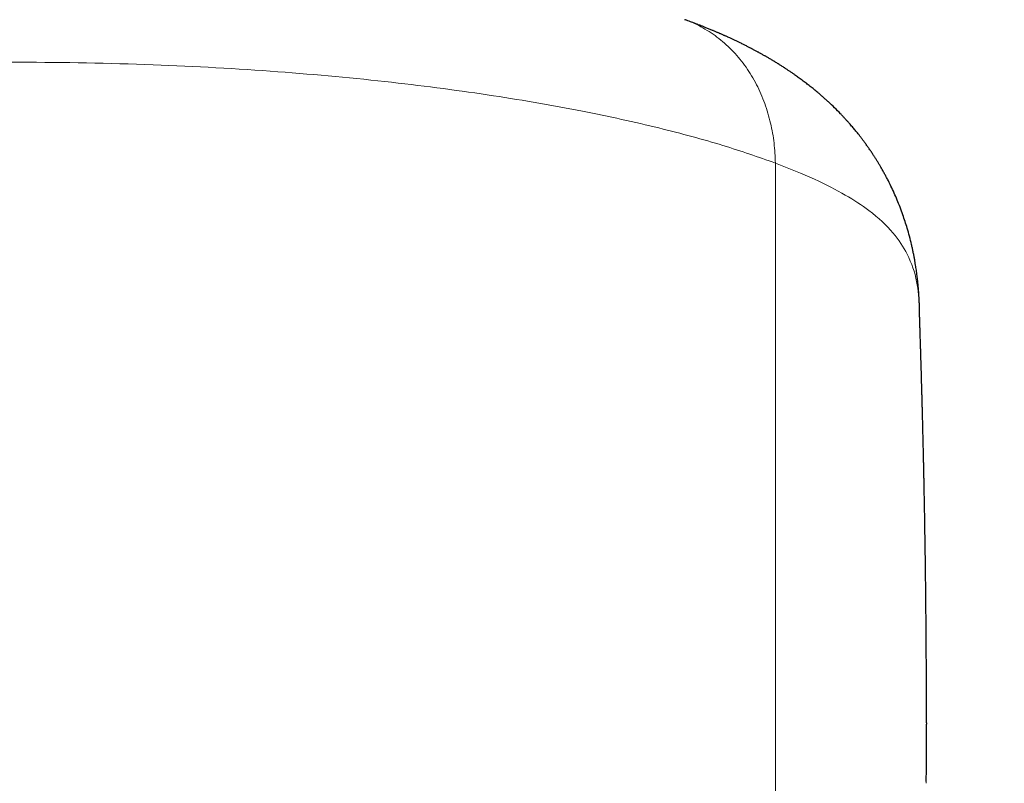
# Model space of a CAD drawing. Header units: millimetres. Extents: x 8 to 757, y 12 to 539.
# Tile 41 of 51: x 392 to 409, y 515 to 528. Entities that reach past the tile are written whole.
import ezdxf

# ---------------------------------------------------------------- set-up
doc = ezdxf.new("R2010")
doc.units = ezdxf.units.MM

msp = doc.modelspace()

# ---------------------------------------------------------------- linework, layer by layer
at = {"color": 252, "linetype": 'Continuous', "lineweight": 0}
for p, q in [((404.689, 507.016), (404.689, 525.459)), ((407.224, 516.042), (407.223, 515.052)), ((407.225, 515.293), (407.225, 515.402)), ((407.223, 515.052), (407.223, 515.082))]:
    msp.add_line(p, q, dxfattribs=at)
at = {"color": 7, "linetype": 'Continuous', "lineweight": 30}
for p, q in [((407.109, 522.994), (407.109, 523.03)), ((407.224, 516.065), (407.224, 516.042)), ((407.223, 515.082), (407.225, 515.293))]:
    msp.add_line(p, q, dxfattribs=at)
at = {"color": 252, "linetype": 'Continuous', "lineweight": 0}
for points, knots in [([(410.817, 529.587), (410.847, 529.484), (410.908, 529.277), (410.997, 528.965), (411.086, 528.651), (411.175, 528.333), (411.263, 528.011), (411.349, 527.689), (411.436, 527.358), (411.523, 527.02), (411.609, 526.674), (411.693, 526.33), (411.773, 525.988), (411.851, 525.642), (411.926, 525.294), (411.999, 524.942), (412.067, 524.594), (412.131, 524.247), (412.19, 523.903), (412.243, 523.568), (412.29, 523.241), (412.331, 522.923), (412.368, 522.607), (412.398, 522.292), (412.424, 521.974), (412.443, 521.653), (412.456, 521.329), (412.461, 521.009), (412.459, 520.692), (412.449, 520.38), (412.43, 520.078), (412.405, 519.787), (412.372, 519.506), (412.331, 519.23), (412.282, 518.958), (412.223, 518.685), (412.155, 518.412), (412.076, 518.14), (411.987, 517.874), (411.889, 517.615), (411.781, 517.361), (411.665, 517.118), (411.541, 516.885), (411.411, 516.663), (411.273, 516.449), (411.126, 516.241), (410.985, 516.06), (410.853, 515.901), (410.73, 515.764), (410.601, 515.628), (410.468, 515.495), (410.332, 515.368), (410.195, 515.247), (410.057, 515.132), (409.918, 515.022), (409.757, 514.902), (409.57, 514.771), (409.353, 514.632), (409.128, 514.498), (408.894, 514.37), (408.66, 514.251), (408.426, 514.141), (408.195, 514.04), (407.956, 513.943), (407.749, 513.865), (407.578, 513.804), (407.444, 513.758), (407.323, 513.718), (407.246, 513.694), (407.215, 513.685)], [0, 0, 0, 0, 0.013824, 0.027824, 0.042009, 0.056389, 0.070972, 0.085767, 0.100407, 0.116392, 0.13237, 0.14835, 0.164344, 0.18036, 0.197121, 0.213889, 0.230675, 0.247487, 0.264337, 0.281234, 0.297218, 0.313261, 0.329371, 0.345557, 0.361827, 0.379028, 0.396276, 0.413579, 0.430949, 0.448394, 0.465773, 0.482091, 0.498412, 0.514744, 0.531095, 0.547473, 0.564833, 0.582146, 0.599421, 0.616668, 0.633895, 0.651237, 0.667592, 0.683882, 0.700113, 0.716294, 0.732433, 0.743931, 0.755613, 0.767482, 0.779537, 0.791212, 0.802508, 0.813636, 0.824599, 0.835313, 0.850707, 0.866219, 0.881856, 0.897625, 0.91353, 0.92782, 0.942227, 0.956755, 0.971409, 0.979136, 0.986899, 0.994698, 1, 1, 1, 1]), ([(404.689, 525.459), (404.684, 525.571), (404.673, 525.799), (404.612, 526.134), (404.515, 526.464), (404.378, 526.78), (404.201, 527.072), (403.988, 527.333), (403.745, 527.556), (403.476, 527.73), (403.28, 527.832), (403.172, 527.862), (403.165, 527.864)], [0, 0, 0, 0, 0.101231, 0.206415, 0.31499, 0.426255, 0.539388, 0.653479, 0.76757, 0.880703, 0.991968, 1, 1, 1, 1]), ([(404.689, 525.459), (404.404, 525.559), (403.814, 525.765), (402.728, 526.058), (401.445, 526.341), (399.945, 526.601), (398.232, 526.827), (396.315, 527.005), (394.216, 527.123), (392, 527.164), (389.784, 527.123), (387.685, 527.005), (385.768, 526.827), (384.055, 526.601), (382.555, 526.341), (381.272, 526.058), (380.186, 525.765), (379.596, 525.559), (379.311, 525.459)], [0, 0, 0, 0, 0.050647, 0.104681, 0.162101, 0.222909, 0.287102, 0.354683, 0.425649, 0.5, 0.574351, 0.645317, 0.712898, 0.777091, 0.837899, 0.895319, 0.949353, 1, 1, 1, 1]), ([(407.109, 523.03), (407.099, 523.177), (407.08, 523.479), (406.937, 523.897), (406.682, 524.294), (406.332, 524.625), (405.874, 524.926), (405.364, 525.192), (404.916, 525.369), (404.689, 525.459)], [0, 0, 0, 0, 0.1804397, 0.3685359, 0.5164998, 0.6706733, 0.7769124, 0.8863923, 1, 1, 1, 1])]:
    msp.add_open_spline(points, degree=3, knots=knots, dxfattribs=at)
at = {"color": 7, "linetype": 'Continuous', "lineweight": 30}
for points, knots in [([(407.109, 523.036), (407.108, 523.044), (407.108, 523.058), (407.107, 523.077), (407.107, 523.094), (407.106, 523.108), (407.105, 523.119), (407.105, 523.13), (407.104, 523.143), (407.103, 523.161), (407.102, 523.183), (407.101, 523.207), (407.099, 523.231), (407.098, 523.252), (407.096, 523.274), (407.095, 523.297), (407.093, 523.322), (407.091, 523.348), (407.088, 523.377), (407.085, 523.407), (407.082, 523.443), (407.078, 523.483), (407.073, 523.527), (407.068, 523.57), (407.062, 523.614), (407.056, 523.66), (407.049, 523.704), (407.042, 523.749), (407.034, 523.797), (407.025, 523.851), (407.014, 523.91), (407.001, 523.97), (406.989, 524.031), (406.969, 524.117), (406.941, 524.229), (406.905, 524.359), (406.867, 524.479), (406.828, 524.596), (406.783, 524.716), (406.735, 524.838), (406.683, 524.956), (406.629, 525.073), (406.582, 525.167), (406.543, 525.241), (406.514, 525.294), (406.484, 525.348), (406.455, 525.399), (406.427, 525.446), (406.4, 525.491), (406.373, 525.534), (406.345, 525.577), (406.316, 525.622), (406.283, 525.671), (406.249, 525.72), (406.215, 525.768), (406.183, 525.812), (406.152, 525.853), (406.123, 525.892), (406.094, 525.929), (406.067, 525.963), (406.042, 525.994), (406.017, 526.023), (405.993, 526.052), (405.968, 526.081), (405.942, 526.111), (405.915, 526.143), (405.884, 526.177), (405.851, 526.213), (405.817, 526.25), (405.761, 526.308), (405.683, 526.387), (405.601, 526.465), (405.537, 526.524), (405.492, 526.564), (405.447, 526.604), (405.395, 526.648), (405.338, 526.695), (405.274, 526.747), (405.208, 526.798), (405.141, 526.848), (405.076, 526.896), (405.019, 526.936), (404.97, 526.971), (404.928, 527), (404.885, 527.028), (404.84, 527.058), (404.795, 527.087), (404.747, 527.117), (404.71, 527.14), (404.683, 527.157), (404.667, 527.166), (404.652, 527.176), (404.633, 527.187), (404.61, 527.201), (404.585, 527.215), (404.562, 527.228), (404.542, 527.24), (404.523, 527.251), (404.505, 527.261), (404.484, 527.273), (404.462, 527.285), (404.442, 527.297), (404.426, 527.305), (404.411, 527.314), (404.395, 527.323), (404.375, 527.333), (404.354, 527.344), (404.333, 527.356), (404.313, 527.367), (404.294, 527.377), (404.276, 527.385), (404.259, 527.395), (404.238, 527.405), (404.214, 527.418), (404.189, 527.43), (404.164, 527.443), (404.14, 527.455), (404.113, 527.468), (404.087, 527.481), (404.063, 527.492), (404.04, 527.503), (404.016, 527.515), (403.992, 527.526), (403.97, 527.537), (403.947, 527.547), (403.921, 527.559), (403.895, 527.571), (403.873, 527.581), (403.856, 527.589), (403.84, 527.595), (403.824, 527.603), (403.805, 527.611), (403.784, 527.62), (403.765, 527.629), (403.75, 527.635), (403.735, 527.642), (403.718, 527.649), (403.698, 527.657), (403.676, 527.667), (403.653, 527.677), (403.63, 527.686), (403.606, 527.696), (403.578, 527.707), (403.55, 527.719), (403.524, 527.729), (403.5, 527.739), (403.476, 527.749), (403.449, 527.759), (403.422, 527.77), (403.396, 527.78), (403.374, 527.788), (403.352, 527.797), (403.327, 527.806), (403.298, 527.817), (403.261, 527.831), (403.218, 527.847), (403.186, 527.858), (403.168, 527.865)], [0, 0, 0, 0, 0.005305, 0.009914, 0.013825, 0.017037, 0.019549, 0.021436, 0.024711, 0.028724, 0.03344, 0.039461, 0.044597, 0.049147, 0.053508, 0.058525, 0.063546, 0.068976, 0.07501, 0.081247, 0.08751, 0.096723, 0.105187, 0.113182, 0.12174, 0.130347, 0.138797, 0.146575, 0.155347, 0.165218, 0.176045, 0.186841, 0.197454, 0.207905, 0.231999, 0.255491, 0.274562, 0.293443, 0.314781, 0.335417, 0.355443, 0.37547, 0.39549, 0.404322, 0.413623, 0.423135, 0.431864, 0.439762, 0.447348, 0.454879, 0.461947, 0.469614, 0.47813, 0.486885, 0.495161, 0.50338, 0.509927, 0.516747, 0.523561, 0.529584, 0.535059, 0.540284, 0.545484, 0.550693, 0.556186, 0.561953, 0.56822, 0.575134, 0.582181, 0.588954, 0.608448, 0.62787, 0.635635, 0.643891, 0.652495, 0.660493, 0.67173, 0.682919, 0.69431, 0.705922, 0.717145, 0.727426, 0.734333, 0.741548, 0.748581, 0.754979, 0.763648, 0.770297, 0.778432, 0.78114, 0.783465, 0.785648, 0.788616, 0.792463, 0.79653, 0.800035, 0.803255, 0.80608, 0.80862, 0.811687, 0.815793, 0.818759, 0.821164, 0.823131, 0.825586, 0.828719, 0.832131, 0.835121, 0.838521, 0.841207, 0.843746, 0.846216, 0.849224, 0.85307, 0.857125, 0.860448, 0.863878, 0.868131, 0.872149, 0.875426, 0.878648, 0.882419, 0.885978, 0.889024, 0.892194, 0.895925, 0.900148, 0.90324, 0.905668, 0.907513, 0.909743, 0.912641, 0.915879, 0.918487, 0.920626, 0.922535, 0.92483, 0.927541, 0.93106, 0.934283, 0.93725, 0.940561, 0.944421, 0.948634, 0.952249, 0.955233, 0.958473, 0.962186, 0.96619, 0.969695, 0.972609, 0.975241, 0.978612, 0.982517, 0.987286, 0.993113, 1, 1, 1, 1]), ([(407.226, 516.065), (407.226, 516.07), (407.226, 516.083), (407.226, 516.104), (407.226, 516.127), (407.226, 516.151), (407.226, 516.175), (407.226, 516.196), (407.226, 516.23), (407.226, 516.278), (407.226, 516.341), (407.225, 516.424), (407.225, 516.531), (407.225, 516.66), (407.224, 516.78), (407.224, 516.899), (407.224, 517.022), (407.223, 517.155), (407.222, 517.285), (407.221, 517.388), (407.221, 517.468), (407.221, 517.526), (407.22, 517.585), (407.22, 517.646), (407.219, 517.709), (407.219, 517.77), (407.218, 517.82), (407.218, 517.862), (407.217, 517.9), (407.217, 517.943), (407.217, 517.989), (407.216, 518.036), (407.216, 518.078), (407.215, 518.112), (407.215, 518.139), (407.215, 518.168), (407.214, 518.205), (407.214, 518.255), (407.213, 518.315), (407.213, 518.373), (407.212, 518.426), (407.211, 518.471), (407.211, 518.519), (407.21, 518.566), (407.21, 518.606), (407.209, 518.641), (407.209, 518.673), (407.208, 518.707), (407.208, 518.745), (407.207, 518.789), (407.207, 518.839), (407.206, 518.896), (407.205, 518.949), (407.204, 518.998), (407.204, 519.039), (407.203, 519.079), (407.203, 519.114), (407.202, 519.141), (407.202, 519.16), (407.202, 519.183), (407.201, 519.216), (407.2, 519.263), (407.199, 519.319), (407.198, 519.381), (407.197, 519.449), (407.196, 519.523), (407.195, 519.602), (407.193, 519.686), (407.191, 519.774), (407.19, 519.867), (407.188, 519.945), (407.187, 520.008), (407.186, 520.054), (407.185, 520.1), (407.184, 520.141), (407.184, 520.172), (407.183, 520.193), (407.183, 520.207), (407.183, 520.218), (407.182, 520.23), (407.182, 520.253), (407.181, 520.29), (407.18, 520.344), (407.179, 520.407), (407.177, 520.477), (407.176, 520.553), (407.174, 520.632), (407.172, 520.724), (407.169, 520.83), (407.166, 520.953), (407.164, 521.056), (407.162, 521.132), (407.161, 521.175), (407.16, 521.213), (407.159, 521.248), (407.158, 521.284), (407.157, 521.329), (407.155, 521.382), (407.154, 521.445), (407.152, 521.51), (407.15, 521.575), (407.148, 521.637), (407.147, 521.694), (407.145, 521.747), (407.144, 521.8), (407.142, 521.857), (407.141, 521.918), (407.139, 521.982), (407.137, 522.046), (407.135, 522.106), (407.133, 522.163), (407.132, 522.218), (407.13, 522.273), (407.128, 522.333), (407.126, 522.399), (407.124, 522.463), (407.122, 522.519), (407.121, 522.56), (407.12, 522.597), (407.118, 522.641), (407.117, 522.7), (407.114, 522.77), (407.112, 522.842), (407.11, 522.913), (407.108, 522.964), (407.107, 522.99), (407.107, 522.994)], [0, 0, 0, 0, 0.004668, 0.011269, 0.016666, 0.020969, 0.024651, 0.028225, 0.031702, 0.040956, 0.050793, 0.059934, 0.077882, 0.097134, 0.115431, 0.129617, 0.148257, 0.167868, 0.186435, 0.203655, 0.212077, 0.220326, 0.228457, 0.237217, 0.246698, 0.25547, 0.263156, 0.267946, 0.273382, 0.279465, 0.286194, 0.293351, 0.2994, 0.30422, 0.307812, 0.310793, 0.316618, 0.323713, 0.332175, 0.342341, 0.348357, 0.354848, 0.361814, 0.368893, 0.374708, 0.379123, 0.383628, 0.388332, 0.393786, 0.39999, 0.407065, 0.415193, 0.424375, 0.429978, 0.435911, 0.441952, 0.446975, 0.450824, 0.453498, 0.455211, 0.460665, 0.467782, 0.475544, 0.484633, 0.494554, 0.504925, 0.516374, 0.528352, 0.540869, 0.553976, 0.567916, 0.574328, 0.580913, 0.587671, 0.593752, 0.598391, 0.601022, 0.60277, 0.604276, 0.605952, 0.6078, 0.614122, 0.621887, 0.631096, 0.641352, 0.652108, 0.663375, 0.675168, 0.691392, 0.708781, 0.727779, 0.735103, 0.741274, 0.746324, 0.751207, 0.756332, 0.761697, 0.770358, 0.779317, 0.788502, 0.797911, 0.807159, 0.815304, 0.822302, 0.829782, 0.837853, 0.846512, 0.85575, 0.865281, 0.873841, 0.881577, 0.889642, 0.897114, 0.905437, 0.914892, 0.92544, 0.932907, 0.938658, 0.943196, 0.948391, 0.957837, 0.968053, 0.978329, 0.988605, 0.998485, 1, 1, 1, 1]), ([(407.226, 515.627), (407.226, 515.656), (407.226, 515.796), (407.226, 515.933), (407.226, 516.042)], [0, 0, 0, 0, 0.20207, 1, 1, 1, 1]), ([(407.225, 515.402), (407.225, 515.437), (407.226, 515.52), (407.226, 515.588), (407.226, 515.627)], [0, 0, 0, 0, 0.427277, 1, 1, 1, 1]), ([(407.226, 515.287), (407.226, 515.291), (407.226, 515.3), (407.226, 515.313), (407.226, 515.326), (407.226, 515.339), (407.226, 515.351), (407.226, 515.364), (407.226, 515.377), (407.226, 515.39), (407.227, 515.398), (407.227, 515.402)], [0, 0, 0, 0, 0.114218, 0.234884, 0.355041, 0.471639, 0.584672, 0.694134, 0.81242, 0.914905, 1, 1, 1, 1])]:
    msp.add_open_spline(points, degree=3, knots=knots, dxfattribs=at)

doc.saveas('drawing.dxf')
